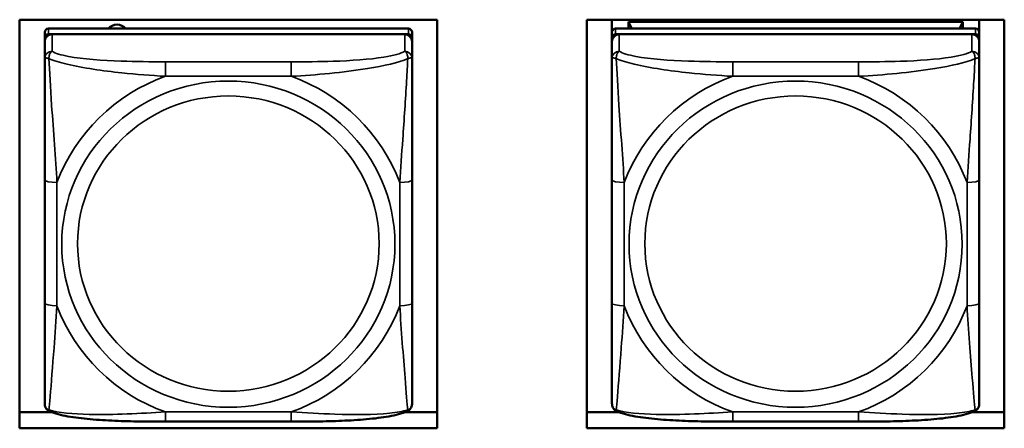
# Model space of a CAD drawing. Header units: inches. Extents: x 1.9 to 64.4, y 1.6 to 69.2.
# Tile 244 of 256: x 36.782 to 38.365, y 61.6 to 62.256. Entities that reach past the tile are written whole.
import ezdxf

# ---------------------------------------------------------------- set-up
doc = ezdxf.new("R2010")
doc.units = ezdxf.units.IN
doc.header["$MEASUREMENT"] = 0
doc.layers.add('Visible (ANSI)', color=7, linetype='Continuous', lineweight=50)
doc.layers.add('Visible Narrow (ANSI)', color=7, linetype='Continuous', lineweight=35)

msp = doc.modelspace()

# ---------------------------------------------------------------- linework, layer by layer
at = {"layer": 'Visible (ANSI)'}
for p, q in [((36.7823, 61.5997), (36.7823, 62.256)), ((36.7823, 62.256), (37.4533, 62.256)), ((37.4533, 62.256), (37.4533, 61.5997)), ((37.6943, 61.5997), (37.6943, 62.256)), ((37.6943, 62.256), (38.3653, 62.256)), ((37.7346, 62.2359), (37.7346, 62.256)), ((37.7611, 62.2525), (38.2985, 62.2525)), ((37.7663, 62.2417), (37.7611, 62.2525)), ((37.7611, 62.2417), (37.7611, 62.2525)), ((38.2985, 62.2525), (38.2934, 62.2417)), ((38.2985, 62.2525), (38.2985, 62.2417)), ((38.3251, 62.256), (38.3251, 62.2359)), ((38.3653, 62.256), (38.3653, 61.5997)), ((36.8226, 62.2359), (36.8226, 62.2269)), ((37.4072, 62.2417), (36.8285, 62.2417)), ((36.8285, 62.2327), (37.4072, 62.2327)), ((37.4013, 62.2327), (36.8344, 62.2327)), ((37.4131, 62.2269), (37.4131, 62.2359)), ((37.7346, 62.2359), (37.7346, 62.2269)), ((38.3192, 62.2417), (37.7405, 62.2417)), ((37.7405, 62.2327), (38.3192, 62.2327)), ((38.3133, 62.2327), (37.7464, 62.2327)), ((38.3251, 62.2269), (38.3251, 62.2359)), ((36.8226, 62.2211), (36.8226, 62.2269)), ((36.8226, 62.2211), (36.8226, 62.1938)), ((37.4131, 62.2269), (37.4131, 62.2211)), ((37.4131, 62.1938), (37.4131, 62.2211)), ((37.7346, 62.2211), (37.7346, 62.2269)), ((37.7346, 62.2211), (37.7346, 62.1938)), ((38.3251, 62.2269), (38.3251, 62.2211)), ((38.3251, 62.1938), (38.3251, 62.2211)), ((36.8226, 61.9986), (36.8226, 61.8007)), ((37.4131, 61.8007), (37.4131, 61.9986)), ((37.7346, 61.9986), (37.7346, 61.8007)), ((38.3251, 61.8007), (38.3251, 61.9986)), ((36.7823, 61.6257), (36.8332, 61.6257)), ((37.219, 61.6104), (37.0167, 61.6104)), ((37.4025, 61.6257), (37.4533, 61.6257)), ((37.6943, 61.6257), (37.7452, 61.6257)), ((38.131, 61.6104), (37.9287, 61.6104)), ((38.3145, 61.6257), (38.3653, 61.6257)), ((37.4533, 61.5997), (36.7823, 61.5997)), ((38.3653, 61.5997), (37.6943, 61.5997))]:
    msp.add_line(p, q, dxfattribs=at)
for centre, major_axis, start_param, end_param in [((36.9388, 62.231), (0.0175, 0), 0.674094, 2.467498), ((36.8285, 62.2359), (-0.00591, 0), 4.712389, 6.283185), ((36.8285, 62.2269), (-0.00591, 0), 4.712389, 6.283185), ((36.8344, 62.2211), (-0.0118, 0), 4.712389, 6.283185), ((37.4013, 62.2211), (0.0118, 0), 0, 1.570796), ((37.4072, 62.2359), (0.00591, 0), 0, 1.570796), ((37.4072, 62.2269), (0.00591, 0), 0, 1.570796), ((37.7405, 62.2359), (-0.00591, 0), 4.712389, 6.283185), ((37.7405, 62.2269), (-0.00591, 0), 4.712389, 6.283185), ((37.7464, 62.2211), (-0.0118, 0), 4.712389, 6.283185), ((38.3133, 62.2211), (0.0118, 0), 0, 1.570796), ((38.3192, 62.2359), (0.00591, 0), 0, 1.570796), ((38.3192, 62.2269), (0.00591, 0), 0, 1.570796)]:
    msp.add_ellipse(centre, major_axis=major_axis, ratio=0.978148, start_param=start_param, end_param=end_param, dxfattribs=at)
for points, knots in [([(36.8226, 62.1938), (36.8226, 62.1844), (36.8226, 62.1689), (36.8226, 62.1516), (36.8226, 62.125), (36.8226, 62.0946), (36.8226, 62.0652), (36.8226, 62.0428), (36.8226, 62.0205), (36.8226, 61.9986)], [-0.7968224, -0.7968224, -0.7968224, -0.7968224, -0.6514613, -0.6514613, -0.6514613, -0.427691, -0.427691, -0.427691, -0.2569517, -0.2569517, -0.2569517, -0.2569517]), ([(37.4131, 61.9986), (37.4131, 62.0217), (37.4131, 62.0454), (37.4131, 62.069), (37.4131, 62.1001), (37.4131, 62.1325), (37.4131, 62.1596), (37.4131, 62.1736), (37.4131, 62.1859), (37.4131, 62.1938)], [0.2569537, 0.2569537, 0.2569537, 0.2569537, 0.4371919, 0.4371919, 0.4371919, 0.6739428, 0.6739428, 0.6739428, 0.7963818, 0.7963818, 0.7963818, 0.7963818]), ([(37.7346, 62.1938), (37.7346, 62.1844), (37.7346, 62.1689), (37.7346, 62.1516), (37.7346, 62.125), (37.7346, 62.0946), (37.7346, 62.0652), (37.7346, 62.0428), (37.7346, 62.0205), (37.7346, 61.9986)], [-0.7968224, -0.7968224, -0.7968224, -0.7968224, -0.6514613, -0.6514613, -0.6514613, -0.427691, -0.427691, -0.427691, -0.2569517, -0.2569517, -0.2569517, -0.2569517]), ([(38.3251, 61.9986), (38.3251, 62.0217), (38.3251, 62.0454), (38.3251, 62.069), (38.3251, 62.1001), (38.3251, 62.1325), (38.3251, 62.1596), (38.3251, 62.1736), (38.3251, 62.1859), (38.3251, 62.1938)], [0.2569537, 0.2569537, 0.2569537, 0.2569537, 0.4371919, 0.4371919, 0.4371919, 0.6739428, 0.6739428, 0.6739428, 0.7963818, 0.7963818, 0.7963818, 0.7963818]), ([(36.8226, 61.8007), (36.8226, 61.7776), (36.8226, 61.7543), (36.8226, 61.7322), (36.8226, 61.7033), (36.8226, 61.6753), (36.8226, 61.6569), (36.8226, 61.6474), (36.8226, 61.6408), (36.8226, 61.6393)], [0.2569537, 0.2569537, 0.2569537, 0.2569537, 0.4371919, 0.4371919, 0.4371919, 0.6739428, 0.6739428, 0.6739428, 0.7963818, 0.7963818, 0.7963818, 0.7963818]), ([(37.4131, 61.6393), (37.4131, 61.6411), (37.4131, 61.65), (37.4131, 61.6625), (37.4131, 61.6817), (37.4131, 61.7083), (37.4131, 61.7358), (37.4131, 61.7568), (37.4131, 61.7788), (37.4131, 61.8007)], [-0.7968224, -0.7968224, -0.7968224, -0.7968224, -0.6514613, -0.6514613, -0.6514613, -0.427691, -0.427691, -0.427691, -0.2569517, -0.2569517, -0.2569517, -0.2569517]), ([(37.7346, 61.8007), (37.7346, 61.7776), (37.7346, 61.7543), (37.7346, 61.7322), (37.7346, 61.7033), (37.7346, 61.6753), (37.7346, 61.6569), (37.7346, 61.6474), (37.7346, 61.6408), (37.7346, 61.6393)], [0.2569537, 0.2569537, 0.2569537, 0.2569537, 0.4371919, 0.4371919, 0.4371919, 0.6739428, 0.6739428, 0.6739428, 0.7963818, 0.7963818, 0.7963818, 0.7963818]), ([(38.3251, 61.6393), (38.3251, 61.6411), (38.3251, 61.65), (38.3251, 61.6625), (38.3251, 61.6817), (38.3251, 61.7083), (38.3251, 61.7358), (38.3251, 61.7568), (38.3251, 61.7788), (38.3251, 61.8007)], [-0.7968224, -0.7968224, -0.7968224, -0.7968224, -0.6514613, -0.6514613, -0.6514613, -0.427691, -0.427691, -0.427691, -0.2569517, -0.2569517, -0.2569517, -0.2569517]), ([(36.8304, 61.6269), (36.8294, 61.6273), (36.8283, 61.628), (36.8264, 61.6296), (36.8255, 61.6306), (36.8242, 61.6325), (36.8237, 61.6335), (36.8231, 61.6354), (36.8229, 61.6363), (36.8226, 61.6379), (36.8226, 61.6386), (36.8226, 61.6393)], [0.02323629, 0.02323629, 0.02323629, 0.02323629, 0.02924311, 0.02924311, 0.03524993, 0.03524993, 0.04125676, 0.04125676, 0.04726358, 0.04726358, 0.0532704, 0.0532704, 0.0532704, 0.0532704]), ([(37.0167, 61.6104), (37.0032, 61.6104), (36.9896, 61.6105), (36.9624, 61.6109), (36.9488, 61.6112), (36.922, 61.6123), (36.9087, 61.6132), (36.883, 61.6154), (36.8708, 61.6169), (36.8486, 61.6209), (36.839, 61.6231), (36.8304, 61.6269)], [0.2569517, 0.2569517, 0.2569517, 0.2569517, 0.3593672, 0.3593672, 0.4617826, 0.4617826, 0.564198, 0.564198, 0.6666135, 0.6666135, 0.7690289, 0.7690289, 0.7690289, 0.7690289]), ([(37.4053, 61.6269), (37.3967, 61.6231), (37.3871, 61.6209), (37.3649, 61.6169), (37.3527, 61.6154), (37.327, 61.6131), (37.3137, 61.6123), (37.2869, 61.6112), (37.2733, 61.6109), (37.2461, 61.6105), (37.2325, 61.6104), (37.219, 61.6104)], [-0.7686599, -0.7686599, -0.7686599, -0.7686599, -0.6663187, -0.6663187, -0.5639775, -0.5639775, -0.4616362, -0.4616362, -0.359295, -0.359295, -0.2569537, -0.2569537, -0.2569537, -0.2569537]), ([(37.4053, 61.6269), (37.4063, 61.6273), (37.4074, 61.628), (37.4093, 61.6296), (37.4102, 61.6306), (37.4115, 61.6325), (37.412, 61.6335), (37.4126, 61.6354), (37.4128, 61.6363), (37.4131, 61.6379), (37.4131, 61.6386), (37.4131, 61.6393)], [0.02323629, 0.02323629, 0.02323629, 0.02323629, 0.02924311, 0.02924311, 0.03524993, 0.03524993, 0.04125676, 0.04125676, 0.04726358, 0.04726358, 0.0532704, 0.0532704, 0.0532704, 0.0532704]), ([(37.7424, 61.6269), (37.7414, 61.6273), (37.7403, 61.628), (37.7384, 61.6296), (37.7375, 61.6306), (37.7362, 61.6325), (37.7357, 61.6335), (37.7351, 61.6354), (37.7349, 61.6363), (37.7346, 61.6379), (37.7346, 61.6386), (37.7346, 61.6393)], [0.02323629, 0.02323629, 0.02323629, 0.02323629, 0.02924311, 0.02924311, 0.03524993, 0.03524993, 0.04125676, 0.04125676, 0.04726358, 0.04726358, 0.0532704, 0.0532704, 0.0532704, 0.0532704]), ([(37.9287, 61.6104), (37.9152, 61.6104), (37.9016, 61.6105), (37.8744, 61.6109), (37.8608, 61.6112), (37.834, 61.6123), (37.8207, 61.6132), (37.795, 61.6154), (37.7828, 61.6169), (37.7606, 61.6209), (37.751, 61.6231), (37.7424, 61.6269)], [0.2569517, 0.2569517, 0.2569517, 0.2569517, 0.3593672, 0.3593672, 0.4617826, 0.4617826, 0.564198, 0.564198, 0.6666135, 0.6666135, 0.7690289, 0.7690289, 0.7690289, 0.7690289]), ([(38.3173, 61.6269), (38.3087, 61.6231), (38.2991, 61.6209), (38.2769, 61.6169), (38.2647, 61.6154), (38.239, 61.6131), (38.2257, 61.6123), (38.1989, 61.6112), (38.1853, 61.6109), (38.1581, 61.6105), (38.1445, 61.6104), (38.131, 61.6104)], [-0.7686599, -0.7686599, -0.7686599, -0.7686599, -0.6663187, -0.6663187, -0.5639775, -0.5639775, -0.4616362, -0.4616362, -0.359295, -0.359295, -0.2569537, -0.2569537, -0.2569537, -0.2569537]), ([(38.3173, 61.6269), (38.3183, 61.6273), (38.3194, 61.628), (38.3213, 61.6296), (38.3222, 61.6306), (38.3235, 61.6325), (38.324, 61.6335), (38.3246, 61.6354), (38.3248, 61.6363), (38.3251, 61.6379), (38.3251, 61.6386), (38.3251, 61.6393)], [0.02323629, 0.02323629, 0.02323629, 0.02323629, 0.02924311, 0.02924311, 0.03524993, 0.03524993, 0.04125676, 0.04125676, 0.04726358, 0.04726358, 0.0532704, 0.0532704, 0.0532704, 0.0532704])]:
    msp.add_open_spline(points, degree=3, knots=knots, dxfattribs=at)
at = {"layer": 'Visible Narrow (ANSI)'}
for p, q in [((36.8285, 62.2327), (36.8285, 62.2417)), ((36.8344, 62.2054), (36.8344, 62.2327)), ((37.4013, 62.2327), (37.4013, 62.2054)), ((37.4072, 62.2417), (37.4072, 62.2327)), ((37.7405, 62.2327), (37.7405, 62.2417)), ((37.7464, 62.2054), (37.7464, 62.2327)), ((38.3133, 62.2327), (38.3133, 62.2054)), ((38.3192, 62.2417), (38.3192, 62.2327)), ((37.0167, 62.1885), (37.0167, 62.1651)), ((37.219, 62.1885), (37.0167, 62.1885)), ((37.219, 62.1885), (37.219, 62.1651)), ((37.9287, 62.1885), (37.9287, 62.1651)), ((38.131, 62.1885), (37.9287, 62.1885)), ((38.131, 62.1885), (38.131, 62.1651)), ((37.0167, 62.1651), (37.219, 62.1651)), ((37.9287, 62.1651), (38.131, 62.1651)), ((36.8423, 61.7966), (36.8423, 61.9945)), ((37.3934, 61.9945), (37.3934, 61.7966)), ((37.7543, 61.7966), (37.7543, 61.9945)), ((38.3054, 61.9945), (38.3054, 61.7966)), ((37.219, 61.626), (37.0167, 61.626)), ((37.0167, 61.6104), (37.0167, 61.626)), ((37.219, 61.6104), (37.219, 61.626)), ((38.131, 61.626), (37.9287, 61.626)), ((37.9287, 61.6104), (37.9287, 61.626)), ((38.131, 61.6104), (38.131, 61.626))]:
    msp.add_line(p, q, dxfattribs=at)
for centre, major_axis, ratio, start_param, end_param in [((36.8344, 62.1938), (-0.0118, 0), 0.978148, 4.712389, 6.283185), ((37.4013, 62.1938), (0.0118, 0), 0.978148, 0, 1.570796), ((37.7464, 62.1938), (-0.0118, 0), 0.978148, 4.712389, 6.283185), ((38.3133, 62.1938), (0.0118, 0), 0.978148, 0, 1.570796), ((37.1178, 61.8955), (-0.2936, 0), 0.978148, 5.064156, 5.931419), ((37.1178, 61.8955), (0.2936, 0), 0.978148, 0.351767, 1.21903), ((38.0298, 61.8955), (-0.2936, 0), 0.978148, 5.064156, 5.931419), ((38.0298, 61.8955), (0.2936, 0), 0.978148, 0.351767, 1.21903), ((36.8423, 61.9986), (-0.0197, 0), 0.207912, 0, 1.570796), ((37.3934, 61.9986), (0.0197, 0), 0.207912, 4.712389, 6.283185), ((37.7543, 61.9986), (-0.0197, 0), 0.207912, 0, 1.570796), ((38.3054, 61.9986), (0.0197, 0), 0.207912, 4.712389, 6.283185), ((36.8423, 61.8007), (-0.0197, 0), 0.207912, 0, 1.570796), ((37.3934, 61.8007), (0.0197, 0), 0.207912, 4.712389, 6.283185), ((37.7543, 61.8007), (-0.0197, 0), 0.207912, 0, 1.570796), ((38.3054, 61.8007), (0.0197, 0), 0.207912, 4.712389, 6.283185), ((37.1178, 61.8955), (-0.2936, 0), 0.978148, 0.351767, 1.21903), ((37.1178, 61.8955), (0.2936, 0), 0.978148, 5.064156, 5.931419), ((38.0298, 61.8955), (-0.2936, 0), 0.978148, 0.351767, 1.21903), ((38.0298, 61.8955), (0.2936, 0), 0.978148, 5.064156, 5.931419)]:
    msp.add_ellipse(centre, major_axis=major_axis, ratio=ratio, start_param=start_param, end_param=end_param, dxfattribs=at)
for centre, major_axis in [((37.1178, 61.8955), (-0.2678, 0)), ((38.0298, 61.8955), (-0.2678, 0)), ((37.1178, 61.8964), (-0.2424, 0)), ((38.0298, 61.8964), (-0.2424, 0))]:
    msp.add_ellipse(centre, major_axis=major_axis, ratio=0.978148, dxfattribs=at)
for points, knots in [([(36.8294, 62.1935), (36.8294, 62.1946), (36.8295, 62.1956), (36.8297, 62.1977), (36.8299, 62.1987), (36.8303, 62.2002), (36.8305, 62.2007), (36.8309, 62.2015), (36.831, 62.2017), (36.8313, 62.2023), (36.8315, 62.2026), (36.8321, 62.2035), (36.8325, 62.2039), (36.8333, 62.2047), (36.8338, 62.2051), (36.8344, 62.2054)], [-0.00023197, -0.00023197, -0.00023197, -0.00023197, 0.00913095, 0.00913095, 0.01983142, 0.01983142, 0.02651922, 0.02651922, 0.02986312, 0.02986312, 0.03521335, 0.03521335, 0.04377373, 0.04377373, 0.0532704, 0.0532704, 0.0532704, 0.0532704]), ([(37.0167, 62.1885), (36.993, 62.1885), (36.969, 62.1887), (36.9457, 62.1895), (36.915, 62.1905), (36.8841, 62.1927), (36.8609, 62.1971), (36.8489, 62.1993), (36.8392, 62.2022), (36.8344, 62.2054)], [0.2569537, 0.2569537, 0.2569537, 0.2569537, 0.4371919, 0.4371919, 0.4371919, 0.6739428, 0.6739428, 0.6739428, 0.7963818, 0.7963818, 0.7963818, 0.7963818]), ([(37.4013, 62.2054), (37.3956, 62.2016), (37.3831, 62.1983), (37.3679, 62.1959), (37.3444, 62.1921), (37.3153, 62.1903), (37.2862, 62.1893), (37.2641, 62.1886), (37.2414, 62.1885), (37.219, 62.1885)], [-0.7968224, -0.7968224, -0.7968224, -0.7968224, -0.6514613, -0.6514613, -0.6514613, -0.427691, -0.427691, -0.427691, -0.2569517, -0.2569517, -0.2569517, -0.2569517]), ([(37.4013, 62.2054), (37.4018, 62.2051), (37.4023, 62.2047), (37.4032, 62.2039), (37.4036, 62.2035), (37.4042, 62.2026), (37.4044, 62.2023), (37.4047, 62.2017), (37.4048, 62.2015), (37.4052, 62.2007), (37.4054, 62.2002), (37.4058, 62.1987), (37.406, 62.1977), (37.4062, 62.1956), (37.4063, 62.1946), (37.4063, 62.1935)], [-0.0532704, -0.0532704, -0.0532704, -0.0532704, -0.04377373, -0.04377373, -0.03521335, -0.03521335, -0.02986312, -0.02986312, -0.02651922, -0.02651922, -0.01983142, -0.01983142, -0.00913095, -0.00913095, 0.00023197, 0.00023197, 0.00023197, 0.00023197]), ([(37.7414, 62.1935), (37.7414, 62.1946), (37.7415, 62.1956), (37.7417, 62.1977), (37.7419, 62.1987), (37.7423, 62.2002), (37.7425, 62.2007), (37.7429, 62.2015), (37.743, 62.2017), (37.7433, 62.2023), (37.7435, 62.2026), (37.7441, 62.2035), (37.7445, 62.2039), (37.7453, 62.2047), (37.7458, 62.2051), (37.7464, 62.2054)], [-0.00023197, -0.00023197, -0.00023197, -0.00023197, 0.00913095, 0.00913095, 0.01983142, 0.01983142, 0.02651922, 0.02651922, 0.02986312, 0.02986312, 0.03521335, 0.03521335, 0.04377373, 0.04377373, 0.0532704, 0.0532704, 0.0532704, 0.0532704]), ([(37.9287, 62.1885), (37.905, 62.1885), (37.881, 62.1887), (37.8577, 62.1895), (37.827, 62.1905), (37.7961, 62.1927), (37.7729, 62.1971), (37.7609, 62.1993), (37.7512, 62.2022), (37.7464, 62.2054)], [0.2569537, 0.2569537, 0.2569537, 0.2569537, 0.4371919, 0.4371919, 0.4371919, 0.6739428, 0.6739428, 0.6739428, 0.7963818, 0.7963818, 0.7963818, 0.7963818]), ([(38.3133, 62.2054), (38.3076, 62.2016), (38.2951, 62.1983), (38.2799, 62.1959), (38.2564, 62.1921), (38.2273, 62.1903), (38.1982, 62.1893), (38.1761, 62.1886), (38.1534, 62.1885), (38.131, 62.1885)], [-0.7968224, -0.7968224, -0.7968224, -0.7968224, -0.6514613, -0.6514613, -0.6514613, -0.427691, -0.427691, -0.427691, -0.2569517, -0.2569517, -0.2569517, -0.2569517]), ([(38.3133, 62.2054), (38.3138, 62.2051), (38.3143, 62.2047), (38.3152, 62.2039), (38.3156, 62.2035), (38.3162, 62.2026), (38.3164, 62.2023), (38.3167, 62.2017), (38.3168, 62.2015), (38.3172, 62.2007), (38.3174, 62.2002), (38.3178, 62.1987), (38.318, 62.1977), (38.3182, 62.1956), (38.3183, 62.1946), (38.3183, 62.1935)], [-0.0532704, -0.0532704, -0.0532704, -0.0532704, -0.04377373, -0.04377373, -0.03521335, -0.03521335, -0.02986312, -0.02986312, -0.02651922, -0.02651922, -0.01983142, -0.01983142, -0.00913095, -0.00913095, 0.00023197, 0.00023197, 0.00023197, 0.00023197]), ([(36.8226, 62.1938), (36.8226, 62.1941), (36.8226, 62.1943), (36.8229, 62.1945), (36.8231, 62.1947), (36.8235, 62.1948), (36.8236, 62.1948), (36.8239, 62.1948), (36.8241, 62.1948), (36.8245, 62.1948), (36.8248, 62.1948), (36.8257, 62.1946), (36.8264, 62.1945), (36.8278, 62.194), (36.8286, 62.1938), (36.8294, 62.1935)], [-0.0532704, -0.0532704, -0.0532704, -0.0532704, -0.04377373, -0.04377373, -0.03521335, -0.03521335, -0.02986312, -0.02986312, -0.02651922, -0.02651922, -0.01983142, -0.01983142, -0.00913095, -0.00913095, 0.00023197, 0.00023197, 0.00023197, 0.00023197]), ([(36.8294, 62.1935), (36.8371, 62.1903), (36.8471, 62.1872), (36.8841, 62.1785), (36.9158, 62.174), (36.9701, 62.1683), (36.9933, 62.1664), (37.0167, 62.1651)], [-0.7478145, -0.7478145, -0.7478145, -0.7478145, -0.6493253, -0.6493253, -0.427691, -0.427691, -0.2569537, -0.2569537, -0.2569537, -0.2569537]), ([(36.8423, 61.9945), (36.8399, 62.034), (36.8366, 62.0761), (36.8319, 62.1464), (36.8303, 62.1741), (36.8294, 62.1935)], [0.2569517, 0.2569517, 0.2569517, 0.2569517, 0.5559983, 0.5559983, 0.7482818, 0.7482818, 0.7482818, 0.7482818]), ([(37.219, 62.1651), (37.2595, 62.1674), (37.3018, 62.1712), (37.3675, 62.1818), (37.3919, 62.1872), (37.4063, 62.1935)], [0.2569517, 0.2569517, 0.2569517, 0.2569517, 0.5559983, 0.5559983, 0.7482818, 0.7482818, 0.7482818, 0.7482818]), ([(37.4063, 62.1935), (37.4058, 62.1833), (37.4051, 62.171), (37.4027, 62.1285), (37.4004, 62.0953), (37.3965, 62.0403), (37.3948, 62.0173), (37.3934, 61.9945)], [-0.7478145, -0.7478145, -0.7478145, -0.7478145, -0.6493253, -0.6493253, -0.427691, -0.427691, -0.2569537, -0.2569537, -0.2569537, -0.2569537]), ([(37.4063, 62.1935), (37.4071, 62.1938), (37.4079, 62.194), (37.4093, 62.1945), (37.41, 62.1946), (37.4109, 62.1948), (37.4112, 62.1948), (37.4116, 62.1948), (37.4118, 62.1948), (37.4121, 62.1948), (37.4122, 62.1948), (37.4126, 62.1947), (37.4128, 62.1945), (37.4131, 62.1943), (37.4131, 62.1941), (37.4131, 62.1938)], [-0.00023197, -0.00023197, -0.00023197, -0.00023197, 0.00913095, 0.00913095, 0.01983142, 0.01983142, 0.02651922, 0.02651922, 0.02986312, 0.02986312, 0.03521335, 0.03521335, 0.04377373, 0.04377373, 0.0532704, 0.0532704, 0.0532704, 0.0532704]), ([(37.7346, 62.1938), (37.7346, 62.1941), (37.7346, 62.1943), (37.7349, 62.1945), (37.7351, 62.1947), (37.7355, 62.1948), (37.7356, 62.1948), (37.7359, 62.1948), (37.7361, 62.1948), (37.7365, 62.1948), (37.7368, 62.1948), (37.7377, 62.1946), (37.7384, 62.1945), (37.7398, 62.194), (37.7406, 62.1938), (37.7414, 62.1935)], [-0.0532704, -0.0532704, -0.0532704, -0.0532704, -0.04377373, -0.04377373, -0.03521335, -0.03521335, -0.02986312, -0.02986312, -0.02651922, -0.02651922, -0.01983142, -0.01983142, -0.00913095, -0.00913095, 0.00023197, 0.00023197, 0.00023197, 0.00023197]), ([(37.7414, 62.1935), (37.7491, 62.1903), (37.7591, 62.1872), (37.7961, 62.1785), (37.8278, 62.174), (37.8821, 62.1683), (37.9053, 62.1664), (37.9287, 62.1651)], [-0.7478145, -0.7478145, -0.7478145, -0.7478145, -0.6493253, -0.6493253, -0.427691, -0.427691, -0.2569537, -0.2569537, -0.2569537, -0.2569537]), ([(37.7543, 61.9945), (37.7519, 62.034), (37.7486, 62.0761), (37.7439, 62.1464), (37.7423, 62.1741), (37.7414, 62.1935)], [0.2569517, 0.2569517, 0.2569517, 0.2569517, 0.5559983, 0.5559983, 0.7482818, 0.7482818, 0.7482818, 0.7482818]), ([(38.131, 62.1651), (38.1715, 62.1674), (38.2138, 62.1712), (38.2795, 62.1818), (38.3039, 62.1872), (38.3183, 62.1935)], [0.2569517, 0.2569517, 0.2569517, 0.2569517, 0.5559983, 0.5559983, 0.7482818, 0.7482818, 0.7482818, 0.7482818]), ([(38.3183, 62.1935), (38.3178, 62.1833), (38.3171, 62.171), (38.3147, 62.1285), (38.3124, 62.0953), (38.3085, 62.0403), (38.3068, 62.0173), (38.3054, 61.9945)], [-0.7478145, -0.7478145, -0.7478145, -0.7478145, -0.6493253, -0.6493253, -0.427691, -0.427691, -0.2569537, -0.2569537, -0.2569537, -0.2569537]), ([(38.3183, 62.1935), (38.3191, 62.1938), (38.3199, 62.194), (38.3213, 62.1945), (38.322, 62.1946), (38.3229, 62.1948), (38.3232, 62.1948), (38.3236, 62.1948), (38.3238, 62.1948), (38.3241, 62.1948), (38.3242, 62.1948), (38.3246, 62.1947), (38.3248, 62.1945), (38.3251, 62.1943), (38.3251, 62.1941), (38.3251, 62.1938)], [-0.00023197, -0.00023197, -0.00023197, -0.00023197, 0.00913095, 0.00913095, 0.01983142, 0.01983142, 0.02651922, 0.02651922, 0.02986312, 0.02986312, 0.03521335, 0.03521335, 0.04377373, 0.04377373, 0.0532704, 0.0532704, 0.0532704, 0.0532704]), ([(36.8294, 61.6292), (36.8299, 61.634), (36.8306, 61.6413), (36.833, 61.6713), (36.8353, 61.7001), (36.8392, 61.7512), (36.8408, 61.7737), (36.8423, 61.7966)], [-0.7478145, -0.7478145, -0.7478145, -0.7478145, -0.6493253, -0.6493253, -0.427691, -0.427691, -0.2569537, -0.2569537, -0.2569537, -0.2569537]), ([(37.3934, 61.7966), (37.3958, 61.757), (37.3991, 61.7161), (37.4037, 61.658), (37.4053, 61.6379), (37.4063, 61.6292)], [0.2569517, 0.2569517, 0.2569517, 0.2569517, 0.5559983, 0.5559983, 0.7482818, 0.7482818, 0.7482818, 0.7482818]), ([(37.7414, 61.6292), (37.7419, 61.634), (37.7426, 61.6413), (37.745, 61.6713), (37.7473, 61.7001), (37.7512, 61.7512), (37.7528, 61.7737), (37.7543, 61.7966)], [-0.7478145, -0.7478145, -0.7478145, -0.7478145, -0.6493253, -0.6493253, -0.427691, -0.427691, -0.2569537, -0.2569537, -0.2569537, -0.2569537]), ([(38.3054, 61.7966), (38.3078, 61.757), (38.3111, 61.7161), (38.3157, 61.658), (38.3173, 61.6379), (38.3183, 61.6292)], [0.2569517, 0.2569517, 0.2569517, 0.2569517, 0.5559983, 0.5559983, 0.7482818, 0.7482818, 0.7482818, 0.7482818]), ([(36.8294, 61.6292), (36.8286, 61.6295), (36.8278, 61.6299), (36.8264, 61.6307), (36.8257, 61.6313), (36.8248, 61.6323), (36.8245, 61.6327), (36.8241, 61.6334), (36.8239, 61.6336), (36.8236, 61.6342), (36.8235, 61.6346), (36.8231, 61.6356), (36.8229, 61.6362), (36.8226, 61.6377), (36.8226, 61.6385), (36.8226, 61.6393)], [-0.00023197, -0.00023197, -0.00023197, -0.00023197, 0.00913095, 0.00913095, 0.01983142, 0.01983142, 0.02651922, 0.02651922, 0.02986312, 0.02986312, 0.03521335, 0.03521335, 0.04377373, 0.04377373, 0.0532704, 0.0532704, 0.0532704, 0.0532704]), ([(36.8304, 61.6269), (36.8303, 61.6269), (36.8302, 61.627), (36.8299, 61.6272), (36.8297, 61.6275), (36.8295, 61.6283), (36.8294, 61.6287), (36.8294, 61.6292)], [-0.02323629, -0.02323629, -0.02323629, -0.02323629, -0.01983142, -0.01983142, -0.00913095, -0.00913095, 0.00023197, 0.00023197, 0.00023197, 0.00023197]), ([(37.0167, 61.626), (36.9762, 61.6236), (36.9338, 61.621), (36.8682, 61.6225), (36.8438, 61.6248), (36.8294, 61.6292)], [0.2569517, 0.2569517, 0.2569517, 0.2569517, 0.5559983, 0.5559983, 0.7482818, 0.7482818, 0.7482818, 0.7482818]), ([(37.4063, 61.6292), (37.3986, 61.627), (37.3886, 61.6252), (37.3516, 61.6213), (37.3198, 61.6213), (37.2656, 61.6232), (37.2424, 61.6245), (37.219, 61.626)], [-0.7478145, -0.7478145, -0.7478145, -0.7478145, -0.6493253, -0.6493253, -0.427691, -0.427691, -0.2569537, -0.2569537, -0.2569537, -0.2569537]), ([(37.4063, 61.6292), (37.4063, 61.6287), (37.4062, 61.6283), (37.406, 61.6275), (37.4058, 61.6272), (37.4054, 61.627), (37.4054, 61.6269), (37.4053, 61.6269)], [-0.00023197, -0.00023197, -0.00023197, -0.00023197, 0.00913095, 0.00913095, 0.01983142, 0.01983142, 0.02323629, 0.02323629, 0.02323629, 0.02323629]), ([(37.4131, 61.6393), (37.4131, 61.6385), (37.4131, 61.6377), (37.4128, 61.6362), (37.4126, 61.6356), (37.4122, 61.6346), (37.4121, 61.6342), (37.4118, 61.6336), (37.4116, 61.6334), (37.4112, 61.6327), (37.4109, 61.6323), (37.41, 61.6313), (37.4093, 61.6307), (37.4079, 61.6299), (37.4071, 61.6295), (37.4063, 61.6292)], [-0.0532704, -0.0532704, -0.0532704, -0.0532704, -0.04377373, -0.04377373, -0.03521335, -0.03521335, -0.02986312, -0.02986312, -0.02651922, -0.02651922, -0.01983142, -0.01983142, -0.00913095, -0.00913095, 0.00023197, 0.00023197, 0.00023197, 0.00023197]), ([(37.7414, 61.6292), (37.7406, 61.6295), (37.7398, 61.6299), (37.7384, 61.6307), (37.7377, 61.6313), (37.7368, 61.6323), (37.7365, 61.6327), (37.7361, 61.6334), (37.7359, 61.6336), (37.7356, 61.6342), (37.7355, 61.6346), (37.7351, 61.6356), (37.7349, 61.6362), (37.7346, 61.6377), (37.7346, 61.6385), (37.7346, 61.6393)], [-0.00023197, -0.00023197, -0.00023197, -0.00023197, 0.00913095, 0.00913095, 0.01983142, 0.01983142, 0.02651922, 0.02651922, 0.02986312, 0.02986312, 0.03521335, 0.03521335, 0.04377373, 0.04377373, 0.0532704, 0.0532704, 0.0532704, 0.0532704]), ([(37.7424, 61.6269), (37.7423, 61.6269), (37.7422, 61.627), (37.7419, 61.6272), (37.7417, 61.6275), (37.7415, 61.6283), (37.7414, 61.6287), (37.7414, 61.6292)], [-0.02323629, -0.02323629, -0.02323629, -0.02323629, -0.01983142, -0.01983142, -0.00913095, -0.00913095, 0.00023197, 0.00023197, 0.00023197, 0.00023197]), ([(37.9287, 61.626), (37.8882, 61.6236), (37.8458, 61.621), (37.7802, 61.6225), (37.7558, 61.6248), (37.7414, 61.6292)], [0.2569517, 0.2569517, 0.2569517, 0.2569517, 0.5559983, 0.5559983, 0.7482818, 0.7482818, 0.7482818, 0.7482818]), ([(38.3183, 61.6292), (38.3106, 61.627), (38.3006, 61.6252), (38.2636, 61.6213), (38.2318, 61.6213), (38.1776, 61.6232), (38.1544, 61.6245), (38.131, 61.626)], [-0.7478145, -0.7478145, -0.7478145, -0.7478145, -0.6493253, -0.6493253, -0.427691, -0.427691, -0.2569537, -0.2569537, -0.2569537, -0.2569537]), ([(38.3183, 61.6292), (38.3183, 61.6287), (38.3182, 61.6283), (38.318, 61.6275), (38.3178, 61.6272), (38.3174, 61.627), (38.3174, 61.6269), (38.3173, 61.6269)], [-0.00023197, -0.00023197, -0.00023197, -0.00023197, 0.00913095, 0.00913095, 0.01983142, 0.01983142, 0.02323629, 0.02323629, 0.02323629, 0.02323629]), ([(38.3251, 61.6393), (38.3251, 61.6385), (38.3251, 61.6377), (38.3248, 61.6362), (38.3246, 61.6356), (38.3242, 61.6346), (38.3241, 61.6342), (38.3238, 61.6336), (38.3236, 61.6334), (38.3232, 61.6327), (38.3229, 61.6323), (38.322, 61.6313), (38.3213, 61.6307), (38.3199, 61.6299), (38.3191, 61.6295), (38.3183, 61.6292)], [-0.0532704, -0.0532704, -0.0532704, -0.0532704, -0.04377373, -0.04377373, -0.03521335, -0.03521335, -0.02986312, -0.02986312, -0.02651922, -0.02651922, -0.01983142, -0.01983142, -0.00913095, -0.00913095, 0.00023197, 0.00023197, 0.00023197, 0.00023197])]:
    msp.add_open_spline(points, degree=3, knots=knots, dxfattribs=at)

doc.saveas('drawing.dxf')
